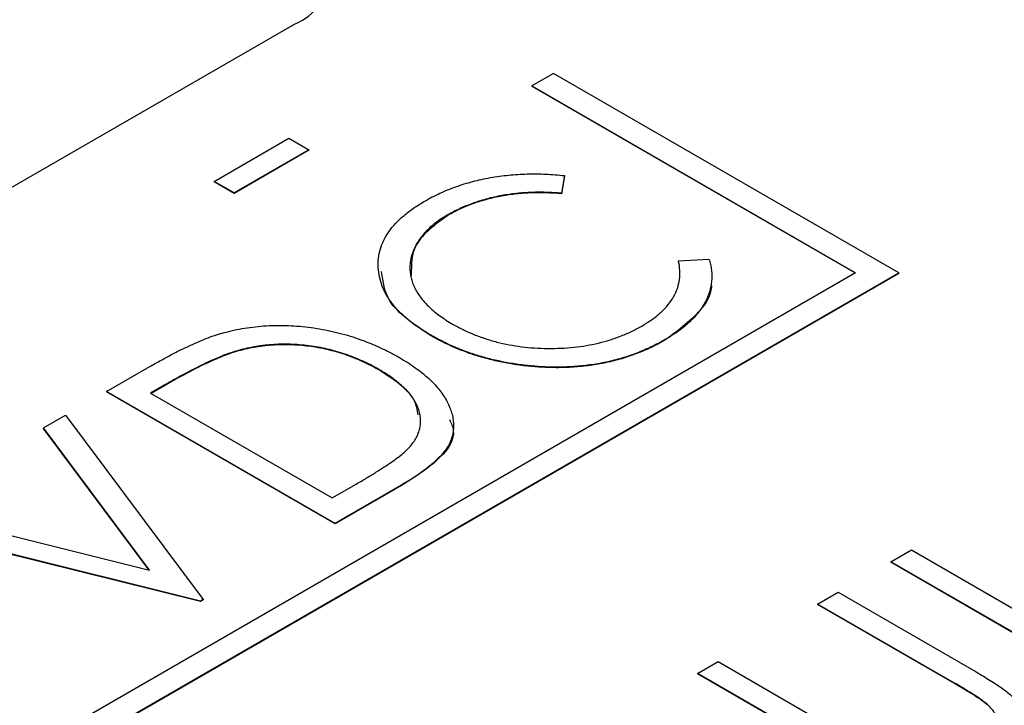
# Model space of a CAD drawing. Header units: millimetres. Extents: x 0 to 420, y 0 to 297.
# Tile 67 of 72: x 357.72 to 361.75, y 255.55 to 258.36. Entities that reach past the tile are written whole.
import ezdxf

# ---------------------------------------------------------------- set-up
doc = ezdxf.new("R2010")
doc.units = ezdxf.units.MM

msp = doc.modelspace()

# ---------------------------------------------------------------- linework, layer by layer
at = {"color": 7, "linetype": 'Continuous', "lineweight": 25}
for p, q in [((354.604, 255.8886), (358.8466, 258.3378)), ((359.9073, 258.1357), (359.8189, 258.0847)), ((361.3215, 257.3193), (359.9073, 258.1357)), ((359.8189, 258.0847), (361.1447, 257.3193)), ((359.8189, 258.0847), (359.8189, 258.0827)), ((359.8189, 258.0827), (361.143, 257.3183)), ((358.5183, 257.6934), (358.8242, 257.87)), ((358.8242, 257.87), (358.9058, 257.8229)), ((358.9058, 257.8229), (358.5998, 257.6463)), ((358.9058, 257.8209), (358.5998, 257.6442)), ((358.9058, 257.8229), (358.9058, 257.8209)), ((359.9524, 257.717), (359.94, 257.6449)), ((359.9524, 257.7149), (359.94, 257.6429)), ((359.9524, 257.717), (359.9524, 257.7149)), ((358.5998, 257.6463), (358.5183, 257.6934)), ((358.5183, 257.6934), (358.5183, 257.6913)), ((358.5998, 257.6442), (358.5183, 257.6913)), ((358.5998, 257.6463), (358.5998, 257.6442)), ((359.94, 257.6449), (359.94, 257.6429)), ((359.4746, 257.5562), (359.4746, 257.5542)), ((360.4198, 257.368), (360.544, 257.3754)), ((360.4198, 257.368), (360.4198, 257.3659)), ((356.3718, 254.4619), (361.3215, 257.3193)), ((361.1447, 257.3193), (356.3718, 254.5639)), ((356.3718, 254.4598), (361.3215, 257.3173)), ((361.3215, 257.3193), (361.3215, 257.3173)), ((359.4036, 257.0645), (359.4036, 257.0625)), ((360.3654, 257.0458), (360.3654, 257.0438)), ((358.6088, 256.9984), (358.6088, 256.9964)), ((358.0778, 256.8329), (358.2549, 256.9352)), ((359.1927, 256.9232), (359.1927, 256.9211)), ((359.8464, 256.9351), (359.8464, 256.933)), ((358.3182, 256.861), (358.2577, 256.826)), ((358.3182, 256.861), (358.3182, 256.8589)), ((358.0778, 256.8329), (358.0778, 256.8309)), ((359.0132, 256.2929), (358.0778, 256.8329)), ((359.0132, 256.2909), (358.0778, 256.8309)), ((358.2577, 256.826), (359.0012, 256.3968)), ((358.3182, 256.8589), (358.2594, 256.825)), ((357.8188, 256.6834), (357.9099, 256.736)), ((357.9099, 256.736), (358.4735, 255.9814)), ((358.2539, 256.1012), (357.8188, 256.6834)), ((357.8188, 256.6834), (357.8188, 256.6814)), ((358.2521, 256.1017), (357.8188, 256.6814)), ((359.0012, 256.3968), (359.1, 256.4538)), ((359.2849, 256.4498), (359.0132, 256.2929)), ((359.2849, 256.4477), (359.0132, 256.2909)), ((359.2849, 256.4498), (359.2849, 256.4477)), ((357.2454, 256.3524), (358.2539, 256.1012)), ((358.4616, 255.9744), (357.1543, 256.2998)), ((358.4616, 255.9724), (357.1543, 256.2978)), ((359.0132, 256.2929), (359.0132, 256.2909)), ((361.2889, 256.1354), (361.3728, 256.1839)), ((361.3728, 256.1839), (362.2123, 255.6992)), ((361.2889, 256.1354), (361.2889, 256.1334)), ((362.2243, 255.5954), (361.2889, 256.1354)), ((362.2243, 255.5933), (361.2889, 256.1334)), ((358.4735, 255.9814), (358.4616, 255.9744)), ((358.4735, 255.9793), (358.4616, 255.9724)), ((358.4616, 255.9744), (358.4616, 255.9724)), ((358.4735, 255.9814), (358.4735, 255.9793)), ((360.9891, 255.9623), (361.073, 256.0108)), ((361.073, 256.0108), (361.638, 255.6846)), ((361.5496, 255.6388), (360.9891, 255.9623)), ((360.9891, 255.9623), (360.9891, 255.9603)), ((361.5496, 255.6367), (360.9891, 255.9603)), ((360.4974, 255.6785), (360.5813, 255.7269)), ((360.5813, 255.7269), (361.1418, 255.4034)), ((361.0623, 255.3523), (360.4974, 255.6785)), ((360.4974, 255.6785), (360.4974, 255.6764)), ((361.0623, 255.3503), (360.4974, 255.6764)), ((361.5496, 255.6388), (361.5496, 255.6367)), ((361.6858, 255.5497), (361.6858, 255.5477))]:
    msp.add_line(p, q, dxfattribs=at)
msp.add_arc((358.7692, 258.5419), 0.2183, 290.7834, 69.2168, dxfattribs=at)
for points, knots in [([(359.3809, 257.6129), (359.3909, 257.6185), (359.4107, 257.6297), (359.4422, 257.645), (359.4746, 257.6589), (359.5078, 257.6715), (359.5417, 257.683), (359.5767, 257.693), (359.6126, 257.7016), (359.6492, 257.7089), (359.6864, 257.7147), (359.7238, 257.7193), (359.7615, 257.7222), (359.7993, 257.724), (359.8374, 257.7243), (359.8757, 257.7233), (359.9141, 257.721), (359.9396, 257.7183), (359.9524, 257.717)], [0, 0, 0, 0, 0.066991, 0.132919, 0.197177, 0.260768, 0.323483, 0.385675, 0.448015, 0.509812, 0.571322, 0.632572, 0.693099, 0.75383, 0.814678, 0.875579, 0.93767, 1, 1, 1, 1]), ([(359.94, 257.6449), (359.9182, 257.6464), (359.8751, 257.6493), (359.8106, 257.6487), (359.7481, 257.6437), (359.6875, 257.6345), (359.6295, 257.6209), (359.5743, 257.6033), (359.5218, 257.582), (359.4905, 257.5649), (359.4746, 257.5562)], [0, 0, 0, 0, 0.129701, 0.255166, 0.378474, 0.500638, 0.623267, 0.746262, 0.871313, 1, 1, 1, 1]), ([(359.94, 257.6429), (359.9182, 257.6443), (359.8751, 257.6472), (359.8106, 257.6467), (359.7481, 257.6417), (359.6875, 257.6325), (359.6295, 257.6188), (359.5743, 257.6013), (359.5218, 257.5799), (359.4905, 257.5628), (359.4746, 257.5542)], [0, 0, 0, 0, 0.129701, 0.255166, 0.378474, 0.500638, 0.623267, 0.746262, 0.871313, 1, 1, 1, 1]), ([(359.4036, 257.0645), (359.3871, 257.0745), (359.3548, 257.094), (359.3126, 257.1257), (359.2764, 257.1585), (359.2463, 257.1925), (359.2229, 257.2278), (359.205, 257.2643), (359.1942, 257.3021), (359.1889, 257.3405), (359.1899, 257.379), (359.1975, 257.4165), (359.212, 257.4527), (359.2323, 257.4876), (359.2597, 257.5212), (359.2938, 257.5533), (359.3339, 257.5843), (359.365, 257.6033), (359.3809, 257.6129)], [0, 0, 0, 0, 0.067242, 0.132206, 0.195409, 0.257411, 0.318908, 0.380527, 0.44269, 0.506109, 0.569344, 0.630703, 0.690854, 0.750725, 0.811007, 0.87219, 0.934992, 1, 1, 1, 1]), ([(359.4746, 257.5562), (359.4661, 257.5512), (359.4493, 257.5413), (359.427, 257.5251), (359.4062, 257.5084), (359.3877, 257.4911), (359.3716, 257.473), (359.3571, 257.4543), (359.3453, 257.4348), (359.3353, 257.4148), (359.3277, 257.3945), (359.3224, 257.3742), (359.3196, 257.3538), (359.319, 257.3336), (359.3209, 257.3134), (359.3253, 257.2933), (359.3318, 257.2733), (359.3409, 257.2534), (359.3519, 257.2337), (359.3659, 257.2146), (359.3814, 257.1957), (359.3998, 257.1775), (359.4197, 257.1595), (359.4423, 257.1423), (359.4669, 257.1254), (359.4848, 257.1147), (359.4939, 257.1093)], [0, 0, 0, 0, 0.042054, 0.083393, 0.124454, 0.165461, 0.206023, 0.246821, 0.28827, 0.330023, 0.371982, 0.413221, 0.453924, 0.494501, 0.534915, 0.575362, 0.616212, 0.65747, 0.699047, 0.740588, 0.782508, 0.824786, 0.867453, 0.910542, 0.954879, 1, 1, 1, 1]), ([(359.4746, 257.5542), (359.4235, 257.5168), (359.3246, 257.4443), (359.3251, 257.3523), (359.3253, 257.3078)], [0, 0, 0, 0, 0.51651, 1, 1, 1, 1]), ([(360.2714, 257.1023), (360.2858, 257.1112), (360.3143, 257.1286), (360.3497, 257.1578), (360.3787, 257.1886), (360.4006, 257.2212), (360.4161, 257.2555), (360.4243, 257.2916), (360.4262, 257.3294), (360.4219, 257.3549), (360.4198, 257.368)], [0, 0, 0, 0, 0.125903, 0.248086, 0.368247, 0.487687, 0.609625, 0.734392, 0.864043, 1, 1, 1, 1]), ([(360.544, 257.3754), (360.5462, 257.3679), (360.5506, 257.3529), (360.5545, 257.3304), (360.556, 257.308), (360.5553, 257.2859), (360.5521, 257.2639), (360.5466, 257.2421), (360.5389, 257.2206), (360.529, 257.1992), (360.5166, 257.1783), (360.5021, 257.1577), (360.485, 257.1377), (360.4659, 257.1181), (360.4439, 257.0993), (360.4203, 257.0808), (360.3941, 257.0628), (360.375, 257.0515), (360.3654, 257.0458)], [0, 0, 0, 0, 0.063583, 0.126704, 0.188654, 0.249968, 0.311183, 0.372209, 0.433265, 0.494568, 0.556147, 0.617866, 0.679418, 0.741999, 0.80484, 0.868427, 0.933682, 1, 1, 1, 1]), ([(359.4036, 257.0625), (359.3369, 257.1069), (359.2225, 257.1831), (359.2094, 257.2825), (359.2039, 257.3241)], [0, 0, 0, 0, 0.582568, 1, 1, 1, 1]), ([(360.5536, 257.2735), (360.5536, 257.2733), (360.5568, 257.2397), (360.5132, 257.1532), (360.4214, 257.0852), (360.3654, 257.0438)], [0, 0, 0, 0, 0.00166, 0.390944, 1, 1, 1, 1]), ([(358.5669, 257.0763), (358.5811, 257.0798), (358.6094, 257.0867), (358.6534, 257.0943), (358.6978, 257.0999), (358.7428, 257.103), (358.7881, 257.1039), (358.834, 257.1028), (358.8802, 257.0991), (358.9269, 257.0935), (358.9732, 257.0854), (359.0192, 257.0754), (359.0641, 257.0632), (359.1085, 257.0492), (359.1521, 257.0328), (359.1948, 257.0144), (359.2367, 256.9939), (359.2633, 256.9791), (359.2769, 256.9715)], [0, 0, 0, 0, 0.059393, 0.117792, 0.175916, 0.233639, 0.291461, 0.349782, 0.409529, 0.470566, 0.532617, 0.595139, 0.658638, 0.723238, 0.789476, 0.857663, 0.927749, 1, 1, 1, 1]), ([(359.4939, 257.1093), (359.508, 257.1015), (359.5357, 257.0862), (359.5807, 257.0662), (359.6273, 257.0493), (359.6754, 257.0351), (359.7254, 257.0242), (359.7769, 257.0159), (359.8301, 257.0109), (359.8843, 257.0089), (359.9384, 257.0097), (359.9915, 257.0135), (360.0427, 257.0208), (360.0923, 257.0308), (360.14, 257.044), (360.1859, 257.0605), (360.2304, 257.0796), (360.2576, 257.0947), (360.2714, 257.1023)], [0, 0, 0, 0, 0.067408, 0.132237, 0.195375, 0.257249, 0.318363, 0.379374, 0.441195, 0.504039, 0.566558, 0.627822, 0.688138, 0.748254, 0.80869, 0.870413, 0.934114, 1, 1, 1, 1]), ([(358.2549, 256.9352), (358.2704, 256.944), (358.3004, 256.961), (358.3448, 256.985), (358.3871, 257.0065), (358.4274, 257.0254), (358.4652, 257.042), (358.5009, 257.0559), (358.5343, 257.0674), (358.5564, 257.0735), (358.5669, 257.0763)], [0, 0, 0, 0, 0.164344, 0.316794, 0.458147, 0.588563, 0.707492, 0.815269, 0.912897, 1, 1, 1, 1]), ([(359.8464, 256.9351), (359.8259, 256.9367), (359.7852, 256.94), (359.7257, 256.949), (359.6677, 256.9607), (359.6113, 256.9754), (359.5566, 256.9932), (359.5034, 257.0139), (359.452, 257.0377), (359.4199, 257.0555), (359.4036, 257.0645)], [0, 0, 0, 0, 0.122252, 0.243417, 0.364286, 0.485776, 0.609799, 0.736237, 0.865845, 1, 1, 1, 1]), ([(359.8464, 256.933), (359.8259, 256.9347), (359.7852, 256.9379), (359.7257, 256.9469), (359.6677, 256.9586), (359.6113, 256.9733), (359.5566, 256.9911), (359.5034, 257.0119), (359.452, 257.0356), (359.4199, 257.0534), (359.4036, 257.0625)], [0, 0, 0, 0, 0.122252, 0.243417, 0.364286, 0.485776, 0.609799, 0.736237, 0.865845, 1, 1, 1, 1]), ([(359.1927, 256.9232), (359.1816, 256.9294), (359.1598, 256.9416), (359.1254, 256.9581), (359.0904, 256.9729), (359.0548, 256.986), (359.0184, 256.9972), (358.9815, 257.0069), (358.9438, 257.0145), (358.9056, 257.0203), (358.8672, 257.0244), (358.8291, 257.0264), (358.7913, 257.0267), (358.7539, 257.025), (358.7169, 257.0212), (358.6803, 257.0157), (358.6441, 257.0081), (358.6207, 257.0017), (358.6088, 256.9984)], [0, 0, 0, 0, 0.072225, 0.141809, 0.209025, 0.27458, 0.338792, 0.401466, 0.463652, 0.525211, 0.585979, 0.645456, 0.703802, 0.762331, 0.820361, 0.879159, 0.938775, 1, 1, 1, 1]), ([(359.1927, 256.9211), (359.1816, 256.9273), (359.1598, 256.9395), (359.1254, 256.9561), (359.0904, 256.9709), (359.0548, 256.9839), (359.0184, 256.9951), (358.9815, 257.0048), (358.9438, 257.0125), (358.9056, 257.0183), (358.8672, 257.0223), (358.8291, 257.0244), (358.7913, 257.0246), (358.7539, 257.0229), (358.7169, 257.0192), (358.6803, 257.0137), (358.6441, 257.0061), (358.6207, 256.9996), (358.6088, 256.9964)], [0, 0, 0, 0, 0.072225, 0.141809, 0.209025, 0.27458, 0.338792, 0.401466, 0.463652, 0.525211, 0.585979, 0.645456, 0.703802, 0.762331, 0.820361, 0.879159, 0.938775, 1, 1, 1, 1]), ([(360.3654, 257.0458), (360.3561, 257.0405), (360.3376, 257.03), (360.3083, 257.0157), (360.2788, 257.0022), (360.2487, 256.9901), (360.2182, 256.9789), (360.187, 256.9692), (360.1553, 256.9604), (360.1232, 256.9528), (360.0904, 256.9466), (360.057, 256.9413), (360.0232, 256.9374), (359.9888, 256.9345), (359.954, 256.9328), (359.9186, 256.9322), (359.8826, 256.933), (359.8585, 256.9344), (359.8464, 256.9351)], [0, 0, 0, 0, 0.068335, 0.135464, 0.200567, 0.264774, 0.327263, 0.389343, 0.450083, 0.510699, 0.570569, 0.630747, 0.691051, 0.751063, 0.812002, 0.873718, 0.936106, 1, 1, 1, 1]), ([(360.3654, 257.0438), (360.3561, 257.0385), (360.3376, 257.028), (360.3083, 257.0136), (360.2788, 257.0002), (360.2487, 256.9881), (360.2182, 256.9769), (360.187, 256.9671), (360.1553, 256.9584), (360.1232, 256.9508), (360.0904, 256.9445), (360.057, 256.9393), (360.0232, 256.9353), (359.9888, 256.9325), (359.954, 256.9308), (359.9186, 256.9302), (359.8826, 256.931), (359.8585, 256.9323), (359.8464, 256.933)], [0, 0, 0, 0, 0.068335, 0.135464, 0.200567, 0.264774, 0.327263, 0.389343, 0.450083, 0.510699, 0.570569, 0.630747, 0.691051, 0.751063, 0.812002, 0.873718, 0.936106, 1, 1, 1, 1]), ([(358.6088, 256.9984), (358.5995, 256.9955), (358.5795, 256.9893), (358.5494, 256.9778), (358.5168, 256.9641), (358.4816, 256.9481), (358.4442, 256.9296), (358.4042, 256.9089), (358.3617, 256.8859), (358.3331, 256.8695), (358.3182, 256.861)], [0, 0, 0, 0, 0.084774, 0.180312, 0.28709, 0.406015, 0.536482, 0.678682, 0.833402, 1, 1, 1, 1]), ([(358.6088, 256.9964), (358.5995, 256.9935), (358.5795, 256.9873), (358.5494, 256.9757), (358.5168, 256.962), (358.4816, 256.946), (358.4442, 256.9276), (358.4042, 256.9068), (358.3617, 256.8839), (358.3331, 256.8674), (358.3182, 256.8589)], [0, 0, 0, 0, 0.084774, 0.180312, 0.28709, 0.406015, 0.536482, 0.678682, 0.833402, 1, 1, 1, 1]), ([(359.2769, 256.9715), (359.2883, 256.9647), (359.3107, 256.9514), (359.3416, 256.9304), (359.3698, 256.9092), (359.3954, 256.8876), (359.4179, 256.8654), (359.4378, 256.8429), (359.4549, 256.82), (359.4691, 256.7969), (359.4804, 256.7738), (359.4892, 256.751), (359.495, 256.7286), (359.4983, 256.7065), (359.4987, 256.6849), (359.4962, 256.6637), (359.491, 256.6429), (359.4828, 256.6224), (359.4716, 256.6018), (359.4561, 256.5811), (359.4372, 256.56), (359.4141, 256.5386), (359.3875, 256.5167), (359.3568, 256.4946), (359.3227, 256.472), (359.2978, 256.4573), (359.2849, 256.4498)], [0, 0, 0, 0, 0.047594, 0.093768, 0.138649, 0.182631, 0.225669, 0.268122, 0.309908, 0.351204, 0.391844, 0.430937, 0.468999, 0.506043, 0.542414, 0.577953, 0.613237, 0.64813, 0.684016, 0.721742, 0.761677, 0.803968, 0.848869, 0.89624, 0.946756, 1, 1, 1, 1]), ([(359.3222, 256.6095), (359.3271, 256.6158), (359.3367, 256.6283), (359.3483, 256.6474), (359.3561, 256.6669), (359.3618, 256.6866), (359.3639, 256.7065), (359.3631, 256.7267), (359.3596, 256.7471), (359.3528, 256.7675), (359.3433, 256.788), (359.3307, 256.8083), (359.3148, 256.8282), (359.2961, 256.8478), (359.275, 256.8673), (359.2505, 256.8863), (359.2229, 256.905), (359.2029, 256.917), (359.1927, 256.9232)], [0, 0, 0, 0, 0.059645, 0.118294, 0.175965, 0.23339, 0.291154, 0.349435, 0.408318, 0.468899, 0.530224, 0.592452, 0.655817, 0.720446, 0.78676, 0.855305, 0.926424, 1, 1, 1, 1]), ([(359.3533, 256.7369), (359.3499, 256.7569), (359.3377, 256.8276), (359.2533, 256.882), (359.1927, 256.9211)], [0, 0, 0, 0, 0.282668, 1, 1, 1, 1]), ([(359.482, 256.7177), (359.4887, 256.7026), (359.5144, 256.6451), (359.4355, 256.543), (359.3353, 256.4796), (359.2849, 256.4477)], [0, 0, 0, 0, 0.151124, 0.573884, 1, 1, 1, 1]), ([(359.1, 256.4538), (359.1142, 256.462), (359.1413, 256.4779), (359.1795, 256.5012), (359.2136, 256.523), (359.2435, 256.5432), (359.2692, 256.5619), (359.2911, 256.5789), (359.3086, 256.5946), (359.3179, 256.6048), (359.3222, 256.6095)], [0, 0, 0, 0, 0.172244, 0.3301934, 0.475432, 0.6065481, 0.7244263, 0.8291286, 0.9204072, 1, 1, 1, 1]), ([(361.638, 255.6846), (361.6481, 255.6787), (361.6679, 255.6672), (361.6958, 255.6497), (361.7218, 255.6328), (361.7455, 255.6163), (361.7669, 255.6003), (361.7861, 255.5847), (361.8029, 255.5696), (361.818, 255.5548), (361.831, 255.54), (361.8415, 255.5248), (361.8499, 255.5091), (361.8563, 255.493), (361.8608, 255.4765), (361.8633, 255.4595), (361.8633, 255.442), (361.8617, 255.4243), (361.858, 255.4065), (361.851, 255.3891), (361.8412, 255.3722), (361.8295, 255.3557), (361.8143, 255.3399), (361.7968, 255.3246), (361.7764, 255.3098), (361.7612, 255.3005), (361.7534, 255.2958)], [0, 0, 0, 0, 0.055741, 0.108782, 0.159484, 0.207221, 0.252392, 0.29506, 0.335302, 0.373122, 0.409887, 0.446345, 0.483055, 0.519772, 0.55698, 0.595071, 0.634, 0.673955, 0.714172, 0.754116, 0.79357, 0.833447, 0.873373, 0.914548, 0.956539, 1, 1, 1, 1]), ([(361.6858, 255.5497), (361.6832, 255.552), (361.6774, 255.5572), (361.6669, 255.5654), (361.6535, 255.5747), (361.6379, 255.5853), (361.6194, 255.597), (361.5986, 255.6099), (361.5749, 255.624), (361.5582, 255.6337), (361.5496, 255.6388)], [0, 0, 0, 0, 0.0695959, 0.1554226, 0.2575148, 0.37358, 0.5061662, 0.6553996, 0.8199932, 1, 1, 1, 1]), ([(361.6858, 255.5477), (361.6832, 255.55), (361.6774, 255.5552), (361.6669, 255.5634), (361.6535, 255.5727), (361.6379, 255.5833), (361.6194, 255.5949), (361.5986, 255.6079), (361.5749, 255.6219), (361.5582, 255.6316), (361.5496, 255.6367)], [0, 0, 0, 0, 0.0695959, 0.1554226, 0.2575148, 0.37358, 0.5061662, 0.6553996, 0.8199932, 1, 1, 1, 1]), ([(361.6528, 255.3485), (361.6598, 255.3529), (361.6736, 255.3615), (361.6914, 255.376), (361.7061, 255.3917), (361.7177, 255.4083), (361.7265, 255.4255), (361.7313, 255.4431), (361.7329, 255.4608), (361.7308, 255.4786), (361.725, 255.4964), (361.7158, 255.5144), (361.7028, 255.5323), (361.6916, 255.5438), (361.6858, 255.5497)], [0, 0, 0, 0, 0.081409, 0.16168, 0.242802, 0.32568, 0.408146, 0.488441, 0.569775, 0.6507, 0.733285, 0.818545, 0.907136, 1, 1, 1, 1])]:
    msp.add_open_spline(points, degree=3, knots=knots, dxfattribs=at)

doc.saveas('drawing.dxf')
